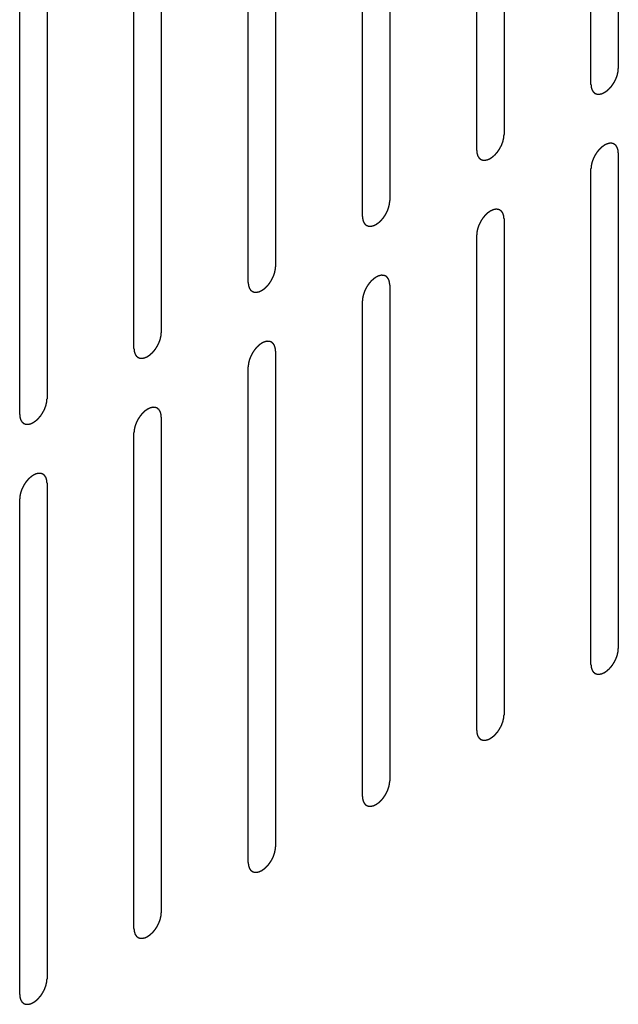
# Model space of a CAD drawing. Header units: inches. Extents: x 6 to 353, y 6 to 228.
# Tile 53 of 256: x 340.79 to 341.95, y 74.65 to 76.56. Entities that reach past the tile are written whole.
import ezdxf

# ---------------------------------------------------------------- set-up
doc = ezdxf.new("R2010")
doc.units = ezdxf.units.IN
doc.header["$LTSCALE"] = 19.946667
doc.header["$MEASUREMENT"] = 0
doc.linetypes.add('HIDDEN', pattern=[0.2, 0.1, -0.1])
doc.layers.add('DEFAULT_2', color=7, linetype='HIDDEN')

msp = doc.modelspace()

# ---------------------------------------------------------------- linework, layer by layer
at = {"layer": 'DEFAULT_2', "color": 7, "linetype": 'HIDDEN'}
for p, q in [((341.9532, 77.4224), (341.9532, 76.4631)), ((341.9002, 76.4324), (341.9002, 77.3918)), ((341.7319, 77.2947), (341.7319, 76.3353)), ((341.6789, 76.3047), (341.6789, 77.264)), ((341.5106, 77.1669), (341.5106, 76.2075)), ((341.4575, 76.1769), (341.4575, 77.1363)), ((341.2893, 77.0391), (341.2893, 76.0797)), ((341.2362, 76.0491), (341.2362, 77.0085)), ((341.0679, 76.9113), (341.0679, 75.9519)), ((341.0149, 75.9213), (341.0149, 76.8807)), ((340.8466, 76.7835), (340.8466, 75.8241)), ((340.7936, 75.7935), (340.7936, 76.7529)), ((341.9532, 76.2998), (341.9532, 75.3404)), ((341.9002, 75.3097), (341.9002, 76.2691)), ((341.7319, 76.172), (341.7319, 75.2126)), ((341.6789, 75.182), (341.6789, 76.1414)), ((341.5106, 76.0442), (341.5106, 75.0848)), ((341.4575, 75.0542), (341.4575, 76.0136)), ((341.2893, 75.9164), (341.2893, 74.957)), ((341.2362, 74.9264), (341.2362, 75.8858)), ((341.0679, 75.7886), (341.0679, 74.8292)), ((341.0149, 74.7986), (341.0149, 75.758)), ((340.8466, 75.6608), (340.8466, 74.7015)), ((340.7936, 74.6708), (340.7936, 75.6302))]:
    msp.add_line(p, q, dxfattribs=at)
for points in [[(341.9002, 76.4324), (341.9003, 76.4315), (341.9004, 76.4301), (341.9006, 76.4284), (341.9006, 76.4276), (341.9007, 76.4271), (341.9007, 76.4268), (341.9008, 76.4265), (341.9009, 76.4261), (341.9011, 76.4254), (341.9014, 76.4243), (341.9018, 76.4233), (341.902, 76.4226), (341.9021, 76.4222), (341.9022, 76.4219), (341.9024, 76.4217), (341.9025, 76.4214), (341.9029, 76.4208), (341.9034, 76.42), (341.9039, 76.4192), (341.9043, 76.4186), (341.9045, 76.4183), (341.9046, 76.418), (341.9048, 76.4179), (341.9051, 76.4176), (341.9056, 76.4172), (341.9063, 76.4167), (341.907, 76.4161), (341.9075, 76.4157), (341.9078, 76.4154), (341.9079, 76.4152), (341.9082, 76.4152), (341.9085, 76.415), (341.9091, 76.4148), (341.91, 76.4145), (341.9108, 76.4142), (341.9114, 76.414), (341.9117, 76.4139), (341.9119, 76.4138), (341.9122, 76.4138), (341.9126, 76.4137), (341.9133, 76.4137), (341.9142, 76.4137), (341.9152, 76.4136), (341.9159, 76.4136), (341.9162, 76.4136), (341.9165, 76.4136), (341.9168, 76.4137), (341.9172, 76.4137), (341.918, 76.4139), (341.919, 76.4141), (341.92, 76.4144), (341.9207, 76.4145), (341.9212, 76.4146), (341.9215, 76.4147), (341.9218, 76.4149), (341.9222, 76.4151), (341.9228, 76.4153), (341.9234, 76.4156), (341.9243, 76.416), (341.9252, 76.4164), (341.9259, 76.4168), (341.9264, 76.417), (341.9267, 76.4171), (341.927, 76.4174), (341.9275, 76.4176), (341.9282, 76.4182), (341.9293, 76.4189), (341.9304, 76.4196), (341.9312, 76.4202), (341.9319, 76.4206), (341.9325, 76.4213), (341.9333, 76.422), (341.9343, 76.423), (341.9354, 76.4239), (341.9362, 76.4247), (341.9368, 76.4252), (341.9374, 76.426), (341.9381, 76.4269), (341.9391, 76.428), (341.9401, 76.4291), (341.9408, 76.43), (341.9414, 76.4307), (341.9419, 76.4315), (341.9426, 76.4325), (341.9434, 76.4338), (341.9443, 76.4351), (341.9449, 76.4361), (341.9455, 76.4369), (341.9459, 76.4377), (341.9464, 76.4388), (341.9471, 76.4402), (341.9478, 76.4415), (341.9483, 76.4426), (341.9488, 76.4434), (341.949, 76.4443), (341.9495, 76.4454), (341.95, 76.4468), (341.9505, 76.4482), (341.9509, 76.4493), (341.9512, 76.4501), (341.9514, 76.4509), (341.9516, 76.452), (341.9519, 76.4534), (341.9523, 76.4548), (341.9525, 76.4559), (341.9527, 76.4567), (341.9528, 76.4575), (341.9529, 76.4586), (341.953, 76.4604), (341.9531, 76.462), (341.9532, 76.4631)], [(341.6789, 76.3047), (341.679, 76.3037), (341.6791, 76.3023), (341.6792, 76.3006), (341.6793, 76.2998), (341.6793, 76.2994), (341.6794, 76.299), (341.6795, 76.2987), (341.6796, 76.2983), (341.6798, 76.2976), (341.6801, 76.2966), (341.6804, 76.2956), (341.6807, 76.2948), (341.6808, 76.2944), (341.6809, 76.2941), (341.681, 76.2939), (341.6812, 76.2936), (341.6816, 76.293), (341.6821, 76.2922), (341.6826, 76.2914), (341.6829, 76.2908), (341.6832, 76.2905), (341.6833, 76.2902), (341.6835, 76.2901), (341.6838, 76.2899), (341.6843, 76.2895), (341.685, 76.2889), (341.6857, 76.2883), (341.6861, 76.2879), (341.6864, 76.2877), (341.6866, 76.2875), (341.6869, 76.2874), (341.6872, 76.2873), (341.6878, 76.2871), (341.6886, 76.2867), (341.6895, 76.2864), (341.6901, 76.2862), (341.6904, 76.2861), (341.6906, 76.286), (341.6909, 76.286), (341.6913, 76.286), (341.692, 76.2859), (341.6929, 76.2859), (341.6939, 76.2859), (341.6945, 76.2858), (341.6949, 76.2858), (341.6952, 76.2858), (341.6955, 76.2859), (341.6959, 76.286), (341.6966, 76.2861), (341.6977, 76.2864), (341.6987, 76.2866), (341.6994, 76.2868), (341.6998, 76.2869), (341.7001, 76.2869), (341.7005, 76.2871), (341.7009, 76.2873), (341.7015, 76.2875), (341.7021, 76.2878), (341.703, 76.2882), (341.7039, 76.2886), (341.7046, 76.289), (341.7051, 76.2892), (341.7054, 76.2893), (341.7057, 76.2896), (341.7061, 76.2899), (341.7069, 76.2904), (341.708, 76.2911), (341.709, 76.2919), (341.7099, 76.2925), (341.7105, 76.2929), (341.7112, 76.2935), (341.712, 76.2942), (341.713, 76.2952), (341.714, 76.2961), (341.7149, 76.2969), (341.7155, 76.2975), (341.7161, 76.2982), (341.7168, 76.2991), (341.7178, 76.3002), (341.7187, 76.3013), (341.7195, 76.3023), (341.7201, 76.3029), (341.7206, 76.3037), (341.7213, 76.3047), (341.7221, 76.306), (341.723, 76.3073), (341.7236, 76.3084), (341.7242, 76.3091), (341.7245, 76.31), (341.7251, 76.311), (341.7258, 76.3124), (341.7265, 76.3137), (341.727, 76.3148), (341.7275, 76.3156), (341.7277, 76.3165), (341.7281, 76.3176), (341.7286, 76.319), (341.7292, 76.3204), (341.7296, 76.3215), (341.7299, 76.3223), (341.73, 76.3232), (341.7303, 76.3243), (341.7306, 76.3256), (341.7309, 76.327), (341.7312, 76.3281), (341.7314, 76.3289), (341.7314, 76.3297), (341.7315, 76.3308), (341.7317, 76.3326), (341.7318, 76.3342), (341.7319, 76.3353)], [(341.9532, 76.2998), (341.9531, 76.3007), (341.953, 76.3021), (341.9529, 76.3038), (341.9528, 76.3046), (341.9527, 76.305), (341.9527, 76.3054), (341.9526, 76.3057), (341.9525, 76.3061), (341.9523, 76.3068), (341.952, 76.3078), (341.9517, 76.3088), (341.9514, 76.3096), (341.9513, 76.31), (341.9512, 76.3103), (341.9511, 76.3105), (341.9509, 76.3108), (341.9505, 76.3114), (341.95, 76.3122), (341.9495, 76.313), (341.9492, 76.3136), (341.9489, 76.3139), (341.9488, 76.3142), (341.9486, 76.3143), (341.9483, 76.3145), (341.9478, 76.3149), (341.9471, 76.3155), (341.9464, 76.3161), (341.9459, 76.3165), (341.9457, 76.3167), (341.9455, 76.3169), (341.9452, 76.317), (341.9449, 76.3171), (341.9443, 76.3173), (341.9435, 76.3177), (341.9426, 76.318), (341.942, 76.3182), (341.9417, 76.3183), (341.9415, 76.3184), (341.9412, 76.3184), (341.9408, 76.3184), (341.9401, 76.3185), (341.9392, 76.3185), (341.9382, 76.3185), (341.9376, 76.3186), (341.9372, 76.3186), (341.9369, 76.3186), (341.9366, 76.3185), (341.9362, 76.3184), (341.9355, 76.3183), (341.9344, 76.318), (341.9334, 76.3178), (341.9327, 76.3176), (341.9323, 76.3175), (341.932, 76.3175), (341.9316, 76.3173), (341.9312, 76.3171), (341.9306, 76.3169), (341.93, 76.3166), (341.9291, 76.3162), (341.9282, 76.3158), (341.9275, 76.3154), (341.927, 76.3152), (341.9267, 76.3151), (341.9264, 76.3148), (341.926, 76.3145), (341.9252, 76.314), (341.9241, 76.3133), (341.9231, 76.3125), (341.9222, 76.3119), (341.9216, 76.3115), (341.9209, 76.3109), (341.9201, 76.3102), (341.9191, 76.3092), (341.918, 76.3083), (341.9172, 76.3075), (341.9166, 76.3069), (341.916, 76.3062), (341.9153, 76.3053), (341.9143, 76.3042), (341.9134, 76.3031), (341.9126, 76.3021), (341.912, 76.3015), (341.9115, 76.3007), (341.9108, 76.2997), (341.91, 76.2984), (341.9091, 76.2971), (341.9085, 76.296), (341.9079, 76.2953), (341.9076, 76.2944), (341.907, 76.2934), (341.9063, 76.292), (341.9056, 76.2907), (341.9051, 76.2896), (341.9046, 76.2888), (341.9044, 76.2879), (341.904, 76.2868), (341.9035, 76.2854), (341.9029, 76.284), (341.9025, 76.2829), (341.9022, 76.2821), (341.902, 76.2813), (341.9018, 76.2802), (341.9015, 76.2788), (341.9012, 76.2774), (341.9009, 76.2763), (341.9007, 76.2755), (341.9007, 76.2747), (341.9006, 76.2736), (341.9004, 76.2718), (341.9003, 76.2702), (341.9002, 76.2691)], [(341.4575, 76.1769), (341.4576, 76.1759), (341.4578, 76.1745), (341.4579, 76.1729), (341.458, 76.172), (341.458, 76.1716), (341.458, 76.1712), (341.4581, 76.1709), (341.4583, 76.1705), (341.4585, 76.1698), (341.4588, 76.1688), (341.4591, 76.1678), (341.4593, 76.1671), (341.4595, 76.1667), (341.4595, 76.1663), (341.4597, 76.1661), (341.4599, 76.1658), (341.4603, 76.1652), (341.4608, 76.1644), (341.4613, 76.1636), (341.4616, 76.163), (341.4618, 76.1627), (341.462, 76.1625), (341.4622, 76.1623), (341.4625, 76.1621), (341.463, 76.1617), (341.4636, 76.1611), (341.4643, 76.1605), (341.4648, 76.1601), (341.4651, 76.1599), (341.4653, 76.1597), (341.4656, 76.1596), (341.4659, 76.1595), (341.4665, 76.1593), (341.4673, 76.159), (341.4681, 76.1587), (341.4687, 76.1584), (341.4691, 76.1583), (341.4693, 76.1582), (341.4696, 76.1582), (341.47, 76.1582), (341.4706, 76.1582), (341.4716, 76.1581), (341.4725, 76.1581), (341.4732, 76.1581), (341.4736, 76.158), (341.4739, 76.158), (341.4742, 76.1581), (341.4746, 76.1582), (341.4753, 76.1584), (341.4763, 76.1586), (341.4774, 76.1588), (341.4781, 76.159), (341.4785, 76.1591), (341.4788, 76.1591), (341.4792, 76.1593), (341.4796, 76.1595), (341.4801, 76.1597), (341.4808, 76.16), (341.4817, 76.1605), (341.4825, 76.1609), (341.4833, 76.1612), (341.4837, 76.1614), (341.4841, 76.1615), (341.4844, 76.1618), (341.4848, 76.1621), (341.4856, 76.1626), (341.4866, 76.1633), (341.4877, 76.1641), (341.4886, 76.1647), (341.4892, 76.1651), (341.4898, 76.1657), (341.4907, 76.1665), (341.4917, 76.1674), (341.4927, 76.1684), (341.4935, 76.1691), (341.4942, 76.1697), (341.4947, 76.1704), (341.4955, 76.1713), (341.4965, 76.1724), (341.4974, 76.1736), (341.4982, 76.1745), (341.4988, 76.1751), (341.4992, 76.1759), (341.4999, 76.177), (341.5008, 76.1783), (341.5016, 76.1795), (341.5023, 76.1806), (341.5028, 76.1813), (341.5032, 76.1822), (341.5038, 76.1833), (341.5045, 76.1846), (341.5051, 76.186), (341.5057, 76.1871), (341.5061, 76.1879), (341.5064, 76.1887), (341.5068, 76.1898), (341.5073, 76.1912), (341.5078, 76.1926), (341.5082, 76.1937), (341.5086, 76.1946), (341.5087, 76.1954), (341.509, 76.1965), (341.5093, 76.1978), (341.5096, 76.1992), (341.5099, 76.2003), (341.5101, 76.2011), (341.5101, 76.2019), (341.5102, 76.203), (341.5104, 76.2048), (341.5105, 76.2064), (341.5106, 76.2075)], [(341.7319, 76.172), (341.7318, 76.1729), (341.7317, 76.1743), (341.7315, 76.176), (341.7315, 76.1768), (341.7314, 76.1773), (341.7314, 76.1776), (341.7313, 76.1779), (341.7312, 76.1783), (341.731, 76.179), (341.7307, 76.1801), (341.7303, 76.1811), (341.7301, 76.1818), (341.73, 76.1822), (341.7299, 76.1825), (341.7297, 76.1827), (341.7296, 76.1831), (341.7292, 76.1836), (341.7287, 76.1844), (341.7282, 76.1852), (341.7278, 76.1858), (341.7276, 76.1861), (341.7275, 76.1864), (341.7273, 76.1865), (341.727, 76.1868), (341.7265, 76.1872), (341.7258, 76.1877), (341.7251, 76.1883), (341.7246, 76.1887), (341.7243, 76.189), (341.7241, 76.1892), (341.7239, 76.1892), (341.7236, 76.1894), (341.723, 76.1896), (341.7221, 76.1899), (341.7213, 76.1902), (341.7207, 76.1904), (341.7204, 76.1905), (341.7201, 76.1906), (341.7198, 76.1906), (341.7195, 76.1907), (341.7188, 76.1907), (341.7179, 76.1907), (341.7169, 76.1908), (341.7162, 76.1908), (341.7159, 76.1908), (341.7156, 76.1908), (341.7153, 76.1907), (341.7149, 76.1907), (341.7141, 76.1905), (341.7131, 76.1903), (341.7121, 76.19), (341.7114, 76.1899), (341.7109, 76.1898), (341.7106, 76.1897), (341.7103, 76.1895), (341.7099, 76.1894), (341.7093, 76.1891), (341.7087, 76.1888), (341.7078, 76.1884), (341.7069, 76.188), (341.7062, 76.1876), (341.7057, 76.1874), (341.7054, 76.1873), (341.7051, 76.1871), (341.7046, 76.1868), (341.7039, 76.1862), (341.7028, 76.1855), (341.7017, 76.1848), (341.7009, 76.1842), (341.7002, 76.1838), (341.6996, 76.1831), (341.6988, 76.1824), (341.6978, 76.1814), (341.6967, 76.1805), (341.6959, 76.1797), (341.6953, 76.1792), (341.6947, 76.1784), (341.6939, 76.1776), (341.693, 76.1764), (341.692, 76.1753), (341.6913, 76.1744), (341.6907, 76.1737), (341.6902, 76.1729), (341.6895, 76.1719), (341.6887, 76.1706), (341.6878, 76.1693), (341.6872, 76.1683), (341.6866, 76.1675), (341.6862, 76.1667), (341.6857, 76.1656), (341.685, 76.1642), (341.6843, 76.1629), (341.6838, 76.1618), (341.6833, 76.161), (341.6831, 76.1601), (341.6826, 76.159), (341.6821, 76.1576), (341.6816, 76.1562), (341.6812, 76.1551), (341.6809, 76.1543), (341.6807, 76.1535), (341.6805, 76.1524), (341.6802, 76.151), (341.6798, 76.1496), (341.6796, 76.1485), (341.6794, 76.1477), (341.6793, 76.1469), (341.6792, 76.1459), (341.6791, 76.144), (341.679, 76.1424), (341.6789, 76.1414)], [(341.2362, 76.0491), (341.2363, 76.0481), (341.2364, 76.0467), (341.2366, 76.0451), (341.2367, 76.0443), (341.2367, 76.0438), (341.2367, 76.0434), (341.2368, 76.0431), (341.2369, 76.0427), (341.2372, 76.042), (341.2375, 76.041), (341.2378, 76.04), (341.238, 76.0393), (341.2381, 76.0389), (341.2382, 76.0386), (341.2384, 76.0383), (341.2386, 76.038), (341.2389, 76.0375), (341.2394, 76.0366), (341.2399, 76.0358), (341.2403, 76.0353), (341.2405, 76.035), (341.2406, 76.0347), (341.2409, 76.0345), (341.2411, 76.0343), (341.2416, 76.0339), (341.2423, 76.0333), (341.243, 76.0327), (341.2435, 76.0323), (341.2438, 76.0321), (341.244, 76.0319), (341.2442, 76.0318), (341.2446, 76.0317), (341.2452, 76.0315), (341.246, 76.0312), (341.2468, 76.0309), (341.2474, 76.0307), (341.2477, 76.0305), (341.248, 76.0304), (341.2483, 76.0304), (341.2487, 76.0304), (341.2493, 76.0304), (341.2503, 76.0303), (341.2512, 76.0303), (341.2519, 76.0303), (341.2523, 76.0303), (341.2525, 76.0302), (341.2529, 76.0303), (341.2533, 76.0304), (341.254, 76.0306), (341.255, 76.0308), (341.2561, 76.031), (341.2568, 76.0312), (341.2572, 76.0313), (341.2575, 76.0313), (341.2578, 76.0315), (341.2583, 76.0317), (341.2588, 76.032), (341.2595, 76.0323), (341.2603, 76.0327), (341.2612, 76.0331), (341.262, 76.0334), (341.2624, 76.0336), (341.2627, 76.0338), (341.2631, 76.034), (341.2635, 76.0343), (341.2642, 76.0348), (341.2653, 76.0356), (341.2664, 76.0363), (341.2672, 76.0369), (341.2679, 76.0373), (341.2685, 76.0379), (341.2693, 76.0387), (341.2704, 76.0396), (341.2714, 76.0406), (341.2722, 76.0414), (341.2729, 76.0419), (341.2734, 76.0426), (341.2742, 76.0435), (341.2751, 76.0447), (341.2761, 76.0458), (341.2768, 76.0467), (341.2774, 76.0473), (341.2779, 76.0482), (341.2786, 76.0492), (341.2794, 76.0505), (341.2803, 76.0518), (341.281, 76.0528), (341.2815, 76.0536), (341.2819, 76.0544), (341.2825, 76.0555), (341.2831, 76.0568), (341.2838, 76.0582), (341.2844, 76.0593), (341.2848, 76.0601), (341.2851, 76.0609), (341.2855, 76.062), (341.286, 76.0634), (341.2865, 76.0648), (341.2869, 76.0659), (341.2873, 76.0668), (341.2874, 76.0676), (341.2877, 76.0687), (341.288, 76.0701), (341.2883, 76.0714), (341.2885, 76.0725), (341.2888, 76.0734), (341.2888, 76.0741), (341.2889, 76.0752), (341.289, 76.0771), (341.2892, 76.0787), (341.2893, 76.0797)], [(341.5106, 76.0442), (341.5105, 76.0451), (341.5104, 76.0465), (341.5102, 76.0482), (341.5102, 76.049), (341.5101, 76.0495), (341.5101, 76.0499), (341.51, 76.0501), (341.5099, 76.0506), (341.5096, 76.0513), (341.5093, 76.0523), (341.509, 76.0533), (341.5088, 76.054), (341.5087, 76.0544), (341.5086, 76.0547), (341.5084, 76.0549), (341.5082, 76.0553), (341.5079, 76.0558), (341.5074, 76.0566), (341.5069, 76.0574), (341.5065, 76.058), (341.5063, 76.0583), (341.5062, 76.0586), (341.5059, 76.0587), (341.5057, 76.059), (341.5052, 76.0594), (341.5045, 76.06), (341.5038, 76.0605), (341.5033, 76.061), (341.503, 76.0612), (341.5028, 76.0614), (341.5026, 76.0614), (341.5022, 76.0616), (341.5016, 76.0618), (341.5008, 76.0621), (341.5, 76.0624), (341.4994, 76.0626), (341.4991, 76.0627), (341.4988, 76.0629), (341.4985, 76.0628), (341.4982, 76.0629), (341.4975, 76.0629), (341.4965, 76.0629), (341.4956, 76.063), (341.4949, 76.063), (341.4945, 76.063), (341.4943, 76.0631), (341.4939, 76.063), (341.4935, 76.0629), (341.4928, 76.0627), (341.4918, 76.0625), (341.4907, 76.0622), (341.49, 76.0621), (341.4896, 76.062), (341.4893, 76.0619), (341.489, 76.0618), (341.4885, 76.0616), (341.488, 76.0613), (341.4873, 76.061), (341.4865, 76.0606), (341.4856, 76.0602), (341.4848, 76.0599), (341.4844, 76.0596), (341.4841, 76.0595), (341.4837, 76.0593), (341.4833, 76.059), (341.4826, 76.0585), (341.4815, 76.0577), (341.4804, 76.057), (341.4796, 76.0564), (341.4789, 76.056), (341.4783, 76.0554), (341.4775, 76.0546), (341.4764, 76.0536), (341.4754, 76.0527), (341.4746, 76.0519), (341.4739, 76.0514), (341.4734, 76.0507), (341.4726, 76.0498), (341.4717, 76.0486), (341.4707, 76.0475), (341.47, 76.0466), (341.4694, 76.0459), (341.4689, 76.0451), (341.4682, 76.0441), (341.4674, 76.0428), (341.4665, 76.0415), (341.4658, 76.0405), (341.4653, 76.0397), (341.4649, 76.0389), (341.4644, 76.0378), (341.4637, 76.0364), (341.463, 76.0351), (341.4624, 76.034), (341.462, 76.0332), (341.4617, 76.0324), (341.4613, 76.0312), (341.4608, 76.0299), (341.4603, 76.0285), (341.4599, 76.0273), (341.4595, 76.0265), (341.4594, 76.0257), (341.4591, 76.0246), (341.4588, 76.0232), (341.4585, 76.0218), (341.4583, 76.0208), (341.458, 76.0199), (341.458, 76.0191), (341.4579, 76.0181), (341.4578, 76.0162), (341.4576, 76.0146), (341.4575, 76.0136)], [(341.0149, 75.9213), (341.015, 75.9204), (341.0151, 75.919), (341.0153, 75.9173), (341.0153, 75.9165), (341.0154, 75.916), (341.0154, 75.9156), (341.0155, 75.9154), (341.0156, 75.9149), (341.0158, 75.9142), (341.0162, 75.9132), (341.0165, 75.9122), (341.0167, 75.9115), (341.0168, 75.9111), (341.0169, 75.9108), (341.0171, 75.9106), (341.0173, 75.9102), (341.0176, 75.9097), (341.0181, 75.9089), (341.0186, 75.9081), (341.019, 75.9075), (341.0192, 75.9072), (341.0193, 75.9069), (341.0195, 75.9068), (341.0198, 75.9065), (341.0203, 75.9061), (341.021, 75.9055), (341.0217, 75.905), (341.0222, 75.9045), (341.0225, 75.9043), (341.0227, 75.9041), (341.0229, 75.9041), (341.0232, 75.9039), (341.0238, 75.9037), (341.0247, 75.9034), (341.0255, 75.9031), (341.0261, 75.9029), (341.0264, 75.9028), (341.0267, 75.9026), (341.027, 75.9027), (341.0273, 75.9026), (341.028, 75.9026), (341.0289, 75.9026), (341.0299, 75.9025), (341.0306, 75.9025), (341.0309, 75.9025), (341.0312, 75.9024), (341.0315, 75.9025), (341.0319, 75.9026), (341.0327, 75.9028), (341.0337, 75.903), (341.0347, 75.9033), (341.0355, 75.9034), (341.0359, 75.9035), (341.0362, 75.9036), (341.0365, 75.9037), (341.0369, 75.9039), (341.0375, 75.9042), (341.0381, 75.9045), (341.039, 75.9049), (341.0399, 75.9053), (341.0407, 75.9056), (341.0411, 75.9059), (341.0414, 75.906), (341.0417, 75.9062), (341.0422, 75.9065), (341.0429, 75.907), (341.044, 75.9078), (341.0451, 75.9085), (341.0459, 75.9091), (341.0466, 75.9095), (341.0472, 75.9101), (341.048, 75.9109), (341.049, 75.9119), (341.0501, 75.9128), (341.0509, 75.9136), (341.0515, 75.9141), (341.0521, 75.9148), (341.0529, 75.9157), (341.0538, 75.9169), (341.0548, 75.918), (341.0555, 75.9189), (341.0561, 75.9196), (341.0566, 75.9204), (341.0573, 75.9214), (341.0581, 75.9227), (341.059, 75.924), (341.0596, 75.925), (341.0602, 75.9258), (341.0606, 75.9266), (341.0611, 75.9277), (341.0618, 75.9291), (341.0625, 75.9304), (341.063, 75.9315), (341.0635, 75.9323), (341.0637, 75.9331), (341.0642, 75.9343), (341.0647, 75.9356), (341.0652, 75.937), (341.0656, 75.9382), (341.0659, 75.939), (341.0661, 75.9398), (341.0663, 75.9409), (341.0666, 75.9423), (341.067, 75.9437), (341.0672, 75.9447), (341.0674, 75.9456), (341.0675, 75.9464), (341.0676, 75.9474), (341.0677, 75.9493), (341.0678, 75.9509), (341.0679, 75.9519)], [(341.2893, 75.9164), (341.2892, 75.9174), (341.289, 75.9188), (341.2889, 75.9204), (341.2888, 75.9212), (341.2888, 75.9217), (341.2888, 75.9221), (341.2887, 75.9224), (341.2885, 75.9228), (341.2883, 75.9235), (341.288, 75.9245), (341.2877, 75.9255), (341.2875, 75.9262), (341.2873, 75.9266), (341.2873, 75.9269), (341.2871, 75.9272), (341.2869, 75.9275), (341.2865, 75.928), (341.286, 75.9289), (341.2855, 75.9297), (341.2852, 75.9302), (341.285, 75.9305), (341.2848, 75.9308), (341.2846, 75.931), (341.2843, 75.9312), (341.2839, 75.9316), (341.2832, 75.9322), (341.2825, 75.9328), (341.282, 75.9332), (341.2817, 75.9334), (341.2815, 75.9336), (341.2812, 75.9337), (341.2809, 75.9338), (341.2803, 75.934), (341.2795, 75.9343), (341.2787, 75.9346), (341.2781, 75.9348), (341.2777, 75.935), (341.2775, 75.9351), (341.2772, 75.9351), (341.2768, 75.9351), (341.2762, 75.9351), (341.2752, 75.9352), (341.2743, 75.9352), (341.2736, 75.9352), (341.2732, 75.9352), (341.2729, 75.9353), (341.2726, 75.9352), (341.2722, 75.9351), (341.2715, 75.9349), (341.2705, 75.9347), (341.2694, 75.9345), (341.2687, 75.9343), (341.2683, 75.9342), (341.268, 75.9342), (341.2677, 75.934), (341.2672, 75.9338), (341.2667, 75.9335), (341.266, 75.9332), (341.2651, 75.9328), (341.2643, 75.9324), (341.2635, 75.9321), (341.2631, 75.9319), (341.2627, 75.9317), (341.2624, 75.9315), (341.262, 75.9312), (341.2612, 75.9307), (341.2602, 75.9299), (341.2591, 75.9292), (341.2582, 75.9286), (341.2576, 75.9282), (341.257, 75.9276), (341.2561, 75.9268), (341.2551, 75.9259), (341.2541, 75.9249), (341.2533, 75.9241), (341.2526, 75.9236), (341.2521, 75.9229), (341.2513, 75.922), (341.2504, 75.9208), (341.2494, 75.9197), (341.2486, 75.9188), (341.248, 75.9182), (341.2476, 75.9173), (341.2469, 75.9163), (341.246, 75.915), (341.2452, 75.9137), (341.2445, 75.9127), (341.244, 75.9119), (341.2436, 75.9111), (341.243, 75.91), (341.2424, 75.9087), (341.2417, 75.9073), (341.2411, 75.9062), (341.2407, 75.9054), (341.2404, 75.9046), (341.24, 75.9035), (341.2395, 75.9021), (341.239, 75.9007), (341.2386, 75.8996), (341.2382, 75.8987), (341.2381, 75.8979), (341.2378, 75.8968), (341.2375, 75.8954), (341.2372, 75.8941), (341.2369, 75.893), (341.2367, 75.8921), (341.2367, 75.8914), (341.2366, 75.8903), (341.2364, 75.8884), (341.2363, 75.8868), (341.2362, 75.8858)], [(340.7936, 75.7935), (340.7937, 75.7926), (340.7938, 75.7912), (340.7939, 75.7895), (340.794, 75.7887), (340.7941, 75.7882), (340.7941, 75.7879), (340.7942, 75.7876), (340.7943, 75.7872), (340.7945, 75.7865), (340.7948, 75.7854), (340.7951, 75.7844), (340.7954, 75.7837), (340.7955, 75.7833), (340.7956, 75.783), (340.7957, 75.7828), (340.7959, 75.7825), (340.7963, 75.7819), (340.7968, 75.7811), (340.7973, 75.7803), (340.7976, 75.7797), (340.7979, 75.7794), (340.798, 75.7791), (340.7982, 75.779), (340.7985, 75.7787), (340.799, 75.7783), (340.7997, 75.7778), (340.8004, 75.7772), (340.8009, 75.7768), (340.8011, 75.7765), (340.8013, 75.7763), (340.8016, 75.7763), (340.8019, 75.7761), (340.8025, 75.7759), (340.8033, 75.7756), (340.8042, 75.7753), (340.8048, 75.7751), (340.8051, 75.775), (340.8053, 75.7749), (340.8056, 75.7749), (340.806, 75.7748), (340.8067, 75.7748), (340.8076, 75.7748), (340.8086, 75.7747), (340.8092, 75.7747), (340.8096, 75.7747), (340.8099, 75.7747), (340.8102, 75.7748), (340.8106, 75.7748), (340.8113, 75.775), (340.8124, 75.7752), (340.8134, 75.7755), (340.8141, 75.7756), (340.8145, 75.7757), (340.8148, 75.7758), (340.8152, 75.776), (340.8156, 75.7761), (340.8162, 75.7764), (340.8168, 75.7767), (340.8177, 75.7771), (340.8186, 75.7775), (340.8193, 75.7779), (340.8198, 75.7781), (340.8201, 75.7782), (340.8204, 75.7784), (340.8208, 75.7787), (340.8216, 75.7793), (340.8227, 75.78), (340.8237, 75.7807), (340.8246, 75.7813), (340.8252, 75.7817), (340.8259, 75.7824), (340.8267, 75.7831), (340.8277, 75.7841), (340.8288, 75.785), (340.8296, 75.7858), (340.8302, 75.7863), (340.8308, 75.7871), (340.8315, 75.7879), (340.8325, 75.7891), (340.8334, 75.7902), (340.8342, 75.7911), (340.8348, 75.7918), (340.8353, 75.7926), (340.836, 75.7936), (340.8368, 75.7949), (340.8377, 75.7962), (340.8383, 75.7972), (340.8389, 75.798), (340.8392, 75.7988), (340.8398, 75.7999), (340.8405, 75.8013), (340.8412, 75.8026), (340.8417, 75.8037), (340.8422, 75.8045), (340.8424, 75.8054), (340.8428, 75.8065), (340.8433, 75.8079), (340.8439, 75.8093), (340.8443, 75.8104), (340.8446, 75.8112), (340.8448, 75.812), (340.845, 75.8131), (340.8453, 75.8145), (340.8456, 75.8159), (340.8459, 75.817), (340.8461, 75.8178), (340.8461, 75.8186), (340.8462, 75.8196), (340.8464, 75.8215), (340.8465, 75.8231), (340.8466, 75.8241)], [(341.0679, 75.7886), (341.0678, 75.7896), (341.0677, 75.791), (341.0676, 75.7926), (341.0675, 75.7935), (341.0675, 75.7939), (341.0674, 75.7943), (341.0673, 75.7946), (341.0672, 75.795), (341.067, 75.7957), (341.0667, 75.7967), (341.0664, 75.7977), (341.0662, 75.7984), (341.066, 75.7988), (341.0659, 75.7992), (341.0658, 75.7994), (341.0656, 75.7997), (341.0652, 75.8003), (341.0647, 75.8011), (341.0642, 75.8019), (341.0639, 75.8025), (341.0636, 75.8028), (341.0635, 75.803), (341.0633, 75.8032), (341.063, 75.8034), (341.0625, 75.8038), (341.0618, 75.8044), (341.0611, 75.805), (341.0607, 75.8054), (341.0604, 75.8056), (341.0602, 75.8058), (341.0599, 75.8059), (341.0596, 75.806), (341.059, 75.8062), (341.0582, 75.8065), (341.0573, 75.8068), (341.0568, 75.8071), (341.0564, 75.8072), (341.0562, 75.8073), (341.0559, 75.8073), (341.0555, 75.8073), (341.0548, 75.8073), (341.0539, 75.8074), (341.0529, 75.8074), (341.0523, 75.8074), (341.0519, 75.8075), (341.0516, 75.8075), (341.0513, 75.8074), (341.0509, 75.8073), (341.0502, 75.8071), (341.0491, 75.8069), (341.0481, 75.8067), (341.0474, 75.8065), (341.047, 75.8064), (341.0467, 75.8064), (341.0463, 75.8062), (341.0459, 75.806), (341.0453, 75.8058), (341.0447, 75.8055), (341.0438, 75.805), (341.0429, 75.8046), (341.0422, 75.8043), (341.0417, 75.8041), (341.0414, 75.804), (341.0411, 75.8037), (341.0407, 75.8034), (341.0399, 75.8029), (341.0388, 75.8022), (341.0378, 75.8014), (341.0369, 75.8008), (341.0363, 75.8004), (341.0356, 75.7998), (341.0348, 75.799), (341.0338, 75.7981), (341.0328, 75.7971), (341.0319, 75.7964), (341.0313, 75.7958), (341.0307, 75.7951), (341.03, 75.7942), (341.029, 75.7931), (341.0281, 75.7919), (341.0273, 75.791), (341.0267, 75.7904), (341.0262, 75.7896), (341.0256, 75.7885), (341.0247, 75.7872), (341.0239, 75.786), (341.0232, 75.7849), (341.0226, 75.7842), (341.0223, 75.7833), (341.0217, 75.7822), (341.021, 75.7809), (341.0203, 75.7795), (341.0198, 75.7784), (341.0194, 75.7776), (341.0191, 75.7768), (341.0187, 75.7757), (341.0182, 75.7743), (341.0176, 75.7729), (341.0173, 75.7718), (341.0169, 75.7709), (341.0168, 75.7701), (341.0165, 75.769), (341.0162, 75.7677), (341.0159, 75.7663), (341.0156, 75.7652), (341.0154, 75.7644), (341.0154, 75.7636), (341.0153, 75.7625), (341.0151, 75.7607), (341.015, 75.7591), (341.0149, 75.758)], [(340.8466, 75.6608), (340.8465, 75.6618), (340.8464, 75.6632), (340.8462, 75.6649), (340.8462, 75.6657), (340.8461, 75.6661), (340.8461, 75.6665), (340.846, 75.6668), (340.8459, 75.6672), (340.8457, 75.6679), (340.8454, 75.6689), (340.845, 75.6699), (340.8448, 75.6707), (340.8447, 75.6711), (340.8446, 75.6714), (340.8445, 75.6716), (340.8443, 75.6719), (340.8439, 75.6725), (340.8434, 75.6733), (340.8429, 75.6741), (340.8425, 75.6747), (340.8423, 75.675), (340.8422, 75.6753), (340.842, 75.6754), (340.8417, 75.6756), (340.8412, 75.676), (340.8405, 75.6766), (340.8398, 75.6772), (340.8393, 75.6776), (340.839, 75.6778), (340.8389, 75.678), (340.8386, 75.6781), (340.8383, 75.6782), (340.8377, 75.6784), (340.8368, 75.6788), (340.836, 75.6791), (340.8354, 75.6793), (340.8351, 75.6794), (340.8349, 75.6795), (340.8346, 75.6795), (340.8342, 75.6795), (340.8335, 75.6796), (340.8326, 75.6796), (340.8316, 75.6796), (340.8309, 75.6797), (340.8306, 75.6797), (340.8303, 75.6797), (340.83, 75.6796), (340.8296, 75.6795), (340.8288, 75.6794), (340.8278, 75.6791), (340.8268, 75.6789), (340.8261, 75.6787), (340.8256, 75.6786), (340.8253, 75.6786), (340.825, 75.6784), (340.8246, 75.6782), (340.824, 75.678), (340.8234, 75.6777), (340.8225, 75.6773), (340.8216, 75.6769), (340.8209, 75.6765), (340.8204, 75.6763), (340.8201, 75.6762), (340.8198, 75.6759), (340.8193, 75.6756), (340.8186, 75.6751), (340.8175, 75.6744), (340.8164, 75.6736), (340.8156, 75.673), (340.8149, 75.6726), (340.8143, 75.672), (340.8135, 75.6713), (340.8125, 75.6703), (340.8114, 75.6694), (340.8106, 75.6686), (340.81, 75.668), (340.8094, 75.6673), (340.8087, 75.6664), (340.8077, 75.6653), (340.8067, 75.6642), (340.806, 75.6632), (340.8054, 75.6626), (340.8049, 75.6618), (340.8042, 75.6608), (340.8034, 75.6595), (340.8025, 75.6582), (340.8019, 75.6571), (340.8013, 75.6564), (340.8009, 75.6555), (340.8004, 75.6545), (340.7997, 75.6531), (340.799, 75.6518), (340.7985, 75.6507), (340.798, 75.6499), (340.7978, 75.649), (340.7973, 75.6479), (340.7968, 75.6465), (340.7963, 75.6451), (340.7959, 75.644), (340.7956, 75.6432), (340.7954, 75.6423), (340.7952, 75.6413), (340.7949, 75.6399), (340.7945, 75.6385), (340.7943, 75.6374), (340.7941, 75.6366), (340.794, 75.6358), (340.7939, 75.6347), (340.7938, 75.6329), (340.7937, 75.6313), (340.7936, 75.6302)], [(341.9002, 75.3097), (341.9003, 75.3088), (341.9004, 75.3074), (341.9006, 75.3057), (341.9006, 75.3049), (341.9007, 75.3044), (341.9007, 75.3041), (341.9008, 75.3038), (341.9009, 75.3034), (341.9011, 75.3027), (341.9014, 75.3017), (341.9018, 75.3006), (341.902, 75.2999), (341.9021, 75.2995), (341.9022, 75.2992), (341.9024, 75.299), (341.9025, 75.2987), (341.9029, 75.2981), (341.9034, 75.2973), (341.9039, 75.2965), (341.9043, 75.2959), (341.9045, 75.2956), (341.9046, 75.2953), (341.9048, 75.2952), (341.9051, 75.2949), (341.9056, 75.2945), (341.9063, 75.294), (341.907, 75.2934), (341.9075, 75.293), (341.9078, 75.2928), (341.9079, 75.2926), (341.9082, 75.2925), (341.9085, 75.2924), (341.9091, 75.2921), (341.91, 75.2918), (341.9108, 75.2915), (341.9114, 75.2913), (341.9117, 75.2912), (341.9119, 75.2911), (341.9122, 75.2911), (341.9126, 75.2911), (341.9133, 75.291), (341.9142, 75.291), (341.9152, 75.291), (341.9159, 75.2909), (341.9162, 75.2909), (341.9165, 75.2909), (341.9168, 75.291), (341.9172, 75.2911), (341.918, 75.2912), (341.919, 75.2915), (341.92, 75.2917), (341.9207, 75.2918), (341.9212, 75.2919), (341.9215, 75.292), (341.9218, 75.2922), (341.9222, 75.2924), (341.9228, 75.2926), (341.9234, 75.2929), (341.9243, 75.2933), (341.9252, 75.2937), (341.9259, 75.2941), (341.9264, 75.2943), (341.9267, 75.2944), (341.927, 75.2947), (341.9275, 75.2949), (341.9282, 75.2955), (341.9293, 75.2962), (341.9304, 75.2969), (341.9312, 75.2976), (341.9319, 75.298), (341.9325, 75.2986), (341.9333, 75.2993), (341.9343, 75.3003), (341.9354, 75.3012), (341.9362, 75.302), (341.9368, 75.3025), (341.9374, 75.3033), (341.9381, 75.3042), (341.9391, 75.3053), (341.9401, 75.3064), (341.9408, 75.3073), (341.9414, 75.308), (341.9419, 75.3088), (341.9426, 75.3098), (341.9434, 75.3111), (341.9443, 75.3124), (341.9449, 75.3135), (341.9455, 75.3142), (341.9459, 75.315), (341.9464, 75.3161), (341.9471, 75.3175), (341.9478, 75.3188), (341.9483, 75.3199), (341.9488, 75.3207), (341.949, 75.3216), (341.9495, 75.3227), (341.95, 75.3241), (341.9505, 75.3255), (341.9509, 75.3266), (341.9512, 75.3274), (341.9514, 75.3282), (341.9516, 75.3293), (341.9519, 75.3307), (341.9523, 75.3321), (341.9525, 75.3332), (341.9527, 75.334), (341.9528, 75.3348), (341.9529, 75.3359), (341.953, 75.3377), (341.9531, 75.3393), (341.9532, 75.3404)], [(341.6789, 75.182), (341.679, 75.181), (341.6791, 75.1796), (341.6792, 75.178), (341.6793, 75.1771), (341.6793, 75.1767), (341.6794, 75.1763), (341.6795, 75.176), (341.6796, 75.1756), (341.6798, 75.1749), (341.6801, 75.1739), (341.6804, 75.1729), (341.6807, 75.1722), (341.6808, 75.1718), (341.6809, 75.1714), (341.681, 75.1712), (341.6812, 75.1709), (341.6816, 75.1703), (341.6821, 75.1695), (341.6826, 75.1687), (341.6829, 75.1681), (341.6832, 75.1678), (341.6833, 75.1676), (341.6835, 75.1674), (341.6838, 75.1672), (341.6843, 75.1668), (341.685, 75.1662), (341.6857, 75.1656), (341.6861, 75.1652), (341.6864, 75.165), (341.6866, 75.1648), (341.6869, 75.1647), (341.6872, 75.1646), (341.6878, 75.1644), (341.6886, 75.1641), (341.6895, 75.1637), (341.6901, 75.1635), (341.6904, 75.1634), (341.6906, 75.1633), (341.6909, 75.1633), (341.6913, 75.1633), (341.692, 75.1633), (341.6929, 75.1632), (341.6939, 75.1632), (341.6945, 75.1631), (341.6949, 75.1631), (341.6952, 75.1631), (341.6955, 75.1632), (341.6959, 75.1633), (341.6966, 75.1634), (341.6977, 75.1637), (341.6987, 75.1639), (341.6994, 75.1641), (341.6998, 75.1642), (341.7001, 75.1642), (341.7005, 75.1644), (341.7009, 75.1646), (341.7015, 75.1648), (341.7021, 75.1651), (341.703, 75.1655), (341.7039, 75.1659), (341.7046, 75.1663), (341.7051, 75.1665), (341.7054, 75.1666), (341.7057, 75.1669), (341.7061, 75.1672), (341.7069, 75.1677), (341.708, 75.1684), (341.709, 75.1692), (341.7099, 75.1698), (341.7105, 75.1702), (341.7112, 75.1708), (341.712, 75.1715), (341.713, 75.1725), (341.714, 75.1735), (341.7149, 75.1742), (341.7155, 75.1748), (341.7161, 75.1755), (341.7168, 75.1764), (341.7178, 75.1775), (341.7187, 75.1786), (341.7195, 75.1796), (341.7201, 75.1802), (341.7206, 75.181), (341.7213, 75.182), (341.7221, 75.1833), (341.723, 75.1846), (341.7236, 75.1857), (341.7242, 75.1864), (341.7245, 75.1873), (341.7251, 75.1883), (341.7258, 75.1897), (341.7265, 75.1911), (341.727, 75.1921), (341.7275, 75.193), (341.7277, 75.1938), (341.7281, 75.1949), (341.7286, 75.1963), (341.7292, 75.1977), (341.7296, 75.1988), (341.7299, 75.1996), (341.73, 75.2005), (341.7303, 75.2016), (341.7306, 75.2029), (341.7309, 75.2043), (341.7312, 75.2054), (341.7314, 75.2062), (341.7314, 75.207), (341.7315, 75.2081), (341.7317, 75.2099), (341.7318, 75.2115), (341.7319, 75.2126)], [(341.4575, 75.0542), (341.4576, 75.0532), (341.4578, 75.0518), (341.4579, 75.0502), (341.458, 75.0493), (341.458, 75.0489), (341.458, 75.0485), (341.4581, 75.0482), (341.4583, 75.0478), (341.4585, 75.0471), (341.4588, 75.0461), (341.4591, 75.0451), (341.4593, 75.0444), (341.4595, 75.044), (341.4595, 75.0437), (341.4597, 75.0434), (341.4599, 75.0431), (341.4603, 75.0425), (341.4608, 75.0417), (341.4613, 75.0409), (341.4616, 75.0404), (341.4618, 75.04), (341.462, 75.0398), (341.4622, 75.0396), (341.4625, 75.0394), (341.463, 75.039), (341.4636, 75.0384), (341.4643, 75.0378), (341.4648, 75.0374), (341.4651, 75.0372), (341.4653, 75.037), (341.4656, 75.0369), (341.4659, 75.0368), (341.4665, 75.0366), (341.4673, 75.0363), (341.4681, 75.036), (341.4687, 75.0357), (341.4691, 75.0356), (341.4693, 75.0355), (341.4696, 75.0355), (341.47, 75.0355), (341.4706, 75.0355), (341.4716, 75.0354), (341.4725, 75.0354), (341.4732, 75.0354), (341.4736, 75.0354), (341.4739, 75.0353), (341.4742, 75.0354), (341.4746, 75.0355), (341.4753, 75.0357), (341.4763, 75.0359), (341.4774, 75.0361), (341.4781, 75.0363), (341.4785, 75.0364), (341.4788, 75.0364), (341.4792, 75.0366), (341.4796, 75.0368), (341.4801, 75.0371), (341.4808, 75.0374), (341.4817, 75.0378), (341.4825, 75.0382), (341.4833, 75.0385), (341.4837, 75.0387), (341.4841, 75.0389), (341.4844, 75.0391), (341.4848, 75.0394), (341.4856, 75.0399), (341.4866, 75.0407), (341.4877, 75.0414), (341.4886, 75.042), (341.4892, 75.0424), (341.4898, 75.043), (341.4907, 75.0438), (341.4917, 75.0447), (341.4927, 75.0457), (341.4935, 75.0465), (341.4942, 75.047), (341.4947, 75.0477), (341.4955, 75.0486), (341.4965, 75.0497), (341.4974, 75.0509), (341.4982, 75.0518), (341.4988, 75.0524), (341.4992, 75.0532), (341.4999, 75.0543), (341.5008, 75.0556), (341.5016, 75.0569), (341.5023, 75.0579), (341.5028, 75.0587), (341.5032, 75.0595), (341.5038, 75.0606), (341.5045, 75.0619), (341.5051, 75.0633), (341.5057, 75.0644), (341.5061, 75.0652), (341.5064, 75.066), (341.5068, 75.0671), (341.5073, 75.0685), (341.5078, 75.0699), (341.5082, 75.071), (341.5086, 75.0719), (341.5087, 75.0727), (341.509, 75.0738), (341.5093, 75.0752), (341.5096, 75.0765), (341.5099, 75.0776), (341.5101, 75.0785), (341.5101, 75.0792), (341.5102, 75.0803), (341.5104, 75.0822), (341.5105, 75.0837), (341.5106, 75.0848)], [(341.2362, 74.9264), (341.2363, 74.9255), (341.2364, 74.924), (341.2366, 74.9224), (341.2367, 74.9216), (341.2367, 74.9211), (341.2367, 74.9207), (341.2368, 74.9204), (341.2369, 74.92), (341.2372, 74.9193), (341.2375, 74.9183), (341.2378, 74.9173), (341.238, 74.9166), (341.2381, 74.9162), (341.2382, 74.9159), (341.2384, 74.9157), (341.2386, 74.9153), (341.2389, 74.9148), (341.2394, 74.9139), (341.2399, 74.9131), (341.2403, 74.9126), (341.2405, 74.9123), (341.2406, 74.912), (341.2409, 74.9118), (341.2411, 74.9116), (341.2416, 74.9112), (341.2423, 74.9106), (341.243, 74.91), (341.2435, 74.9096), (341.2438, 74.9094), (341.244, 74.9092), (341.2442, 74.9091), (341.2446, 74.909), (341.2452, 74.9088), (341.246, 74.9085), (341.2468, 74.9082), (341.2474, 74.908), (341.2477, 74.9078), (341.248, 74.9077), (341.2483, 74.9077), (341.2487, 74.9077), (341.2493, 74.9077), (341.2503, 74.9077), (341.2512, 74.9076), (341.2519, 74.9076), (341.2523, 74.9076), (341.2525, 74.9075), (341.2529, 74.9076), (341.2533, 74.9077), (341.254, 74.9079), (341.255, 74.9081), (341.2561, 74.9083), (341.2568, 74.9085), (341.2572, 74.9086), (341.2575, 74.9086), (341.2578, 74.9088), (341.2583, 74.909), (341.2588, 74.9093), (341.2595, 74.9096), (341.2603, 74.91), (341.2612, 74.9104), (341.262, 74.9107), (341.2624, 74.9109), (341.2627, 74.9111), (341.2631, 74.9113), (341.2635, 74.9116), (341.2642, 74.9121), (341.2653, 74.9129), (341.2664, 74.9136), (341.2672, 74.9142), (341.2679, 74.9146), (341.2685, 74.9152), (341.2693, 74.916), (341.2704, 74.9169), (341.2714, 74.9179), (341.2722, 74.9187), (341.2729, 74.9192), (341.2734, 74.9199), (341.2742, 74.9208), (341.2751, 74.922), (341.2761, 74.9231), (341.2768, 74.924), (341.2774, 74.9247), (341.2779, 74.9255), (341.2786, 74.9265), (341.2794, 74.9278), (341.2803, 74.9291), (341.281, 74.9301), (341.2815, 74.9309), (341.2819, 74.9317), (341.2825, 74.9328), (341.2831, 74.9341), (341.2838, 74.9355), (341.2844, 74.9366), (341.2848, 74.9374), (341.2851, 74.9382), (341.2855, 74.9393), (341.286, 74.9407), (341.2865, 74.9421), (341.2869, 74.9432), (341.2873, 74.9441), (341.2874, 74.9449), (341.2877, 74.946), (341.288, 74.9474), (341.2883, 74.9487), (341.2885, 74.9498), (341.2888, 74.9507), (341.2888, 74.9515), (341.2889, 74.9525), (341.289, 74.9544), (341.2892, 74.956), (341.2893, 74.957)], [(341.0149, 74.7986), (341.015, 74.7977), (341.0151, 74.7963), (341.0153, 74.7946), (341.0153, 74.7938), (341.0154, 74.7933), (341.0154, 74.793), (341.0155, 74.7927), (341.0156, 74.7923), (341.0158, 74.7915), (341.0162, 74.7905), (341.0165, 74.7895), (341.0167, 74.7888), (341.0168, 74.7884), (341.0169, 74.7881), (341.0171, 74.7879), (341.0173, 74.7875), (341.0176, 74.787), (341.0181, 74.7862), (341.0186, 74.7854), (341.019, 74.7848), (341.0192, 74.7845), (341.0193, 74.7842), (341.0195, 74.7841), (341.0198, 74.7838), (341.0203, 74.7834), (341.021, 74.7828), (341.0217, 74.7823), (341.0222, 74.7819), (341.0225, 74.7816), (341.0227, 74.7814), (341.0229, 74.7814), (341.0232, 74.7812), (341.0238, 74.781), (341.0247, 74.7807), (341.0255, 74.7804), (341.0261, 74.7802), (341.0264, 74.7801), (341.0267, 74.7799), (341.027, 74.78), (341.0273, 74.7799), (341.028, 74.7799), (341.0289, 74.7799), (341.0299, 74.7798), (341.0306, 74.7798), (341.0309, 74.7798), (341.0312, 74.7798), (341.0315, 74.7799), (341.0319, 74.7799), (341.0327, 74.7801), (341.0337, 74.7803), (341.0347, 74.7806), (341.0355, 74.7807), (341.0359, 74.7808), (341.0362, 74.7809), (341.0365, 74.781), (341.0369, 74.7812), (341.0375, 74.7815), (341.0381, 74.7818), (341.039, 74.7822), (341.0399, 74.7826), (341.0407, 74.783), (341.0411, 74.7832), (341.0414, 74.7833), (341.0417, 74.7835), (341.0422, 74.7838), (341.0429, 74.7843), (341.044, 74.7851), (341.0451, 74.7858), (341.0459, 74.7864), (341.0466, 74.7868), (341.0472, 74.7875), (341.048, 74.7882), (341.049, 74.7892), (341.0501, 74.7901), (341.0509, 74.7909), (341.0515, 74.7914), (341.0521, 74.7921), (341.0529, 74.793), (341.0538, 74.7942), (341.0548, 74.7953), (341.0555, 74.7962), (341.0561, 74.7969), (341.0566, 74.7977), (341.0573, 74.7987), (341.0581, 74.8), (341.059, 74.8013), (341.0596, 74.8023), (341.0602, 74.8031), (341.0606, 74.8039), (341.0611, 74.805), (341.0618, 74.8064), (341.0625, 74.8077), (341.063, 74.8088), (341.0635, 74.8096), (341.0637, 74.8105), (341.0642, 74.8116), (341.0647, 74.813), (341.0652, 74.8143), (341.0656, 74.8155), (341.0659, 74.8163), (341.0661, 74.8171), (341.0663, 74.8182), (341.0666, 74.8196), (341.067, 74.821), (341.0672, 74.8221), (341.0674, 74.8229), (341.0675, 74.8237), (341.0676, 74.8247), (341.0677, 74.8266), (341.0678, 74.8282), (341.0679, 74.8292)], [(340.7936, 74.6708), (340.7937, 74.6699), (340.7938, 74.6685), (340.7939, 74.6668), (340.794, 74.666), (340.7941, 74.6655), (340.7941, 74.6652), (340.7942, 74.6649), (340.7943, 74.6645), (340.7945, 74.6638), (340.7948, 74.6628), (340.7951, 74.6617), (340.7954, 74.661), (340.7955, 74.6606), (340.7956, 74.6603), (340.7957, 74.6601), (340.7959, 74.6598), (340.7963, 74.6592), (340.7968, 74.6584), (340.7973, 74.6576), (340.7976, 74.657), (340.7979, 74.6567), (340.798, 74.6564), (340.7982, 74.6563), (340.7985, 74.656), (340.799, 74.6556), (340.7997, 74.6551), (340.8004, 74.6545), (340.8009, 74.6541), (340.8011, 74.6539), (340.8013, 74.6536), (340.8016, 74.6536), (340.8019, 74.6535), (340.8025, 74.6532), (340.8033, 74.6529), (340.8042, 74.6526), (340.8048, 74.6524), (340.8051, 74.6523), (340.8053, 74.6522), (340.8056, 74.6522), (340.806, 74.6522), (340.8067, 74.6521), (340.8076, 74.6521), (340.8086, 74.6521), (340.8092, 74.652), (340.8096, 74.652), (340.8099, 74.652), (340.8102, 74.6521), (340.8106, 74.6522), (340.8113, 74.6523), (340.8124, 74.6526), (340.8134, 74.6528), (340.8141, 74.6529), (340.8145, 74.653), (340.8148, 74.6531), (340.8152, 74.6533), (340.8156, 74.6535), (340.8162, 74.6537), (340.8168, 74.654), (340.8177, 74.6544), (340.8186, 74.6548), (340.8193, 74.6552), (340.8198, 74.6554), (340.8201, 74.6555), (340.8204, 74.6558), (340.8208, 74.656), (340.8216, 74.6566), (340.8227, 74.6573), (340.8237, 74.658), (340.8246, 74.6587), (340.8252, 74.659), (340.8259, 74.6597), (340.8267, 74.6604), (340.8277, 74.6614), (340.8288, 74.6623), (340.8296, 74.6631), (340.8302, 74.6636), (340.8308, 74.6644), (340.8315, 74.6653), (340.8325, 74.6664), (340.8334, 74.6675), (340.8342, 74.6684), (340.8348, 74.6691), (340.8353, 74.6699), (340.836, 74.6709), (340.8368, 74.6722), (340.8377, 74.6735), (340.8383, 74.6746), (340.8389, 74.6753), (340.8392, 74.6761), (340.8398, 74.6772), (340.8405, 74.6786), (340.8412, 74.6799), (340.8417, 74.681), (340.8422, 74.6818), (340.8424, 74.6827), (340.8428, 74.6838), (340.8433, 74.6852), (340.8439, 74.6866), (340.8443, 74.6877), (340.8446, 74.6885), (340.8448, 74.6893), (340.845, 74.6904), (340.8453, 74.6918), (340.8456, 74.6932), (340.8459, 74.6943), (340.8461, 74.6951), (340.8461, 74.6959), (340.8462, 74.697), (340.8464, 74.6988), (340.8465, 74.7004), (340.8466, 74.7015)]]:
    msp.add_open_spline(points, degree=3, knots=[0, 0, 0, 0, 0.03125, 0.046875, 0.054688, 0.058594, 0.0625, 0.066406, 0.070312, 0.078125, 0.09375, 0.109375, 0.117188, 0.121094, 0.125, 0.128906, 0.132812, 0.140625, 0.15625, 0.171875, 0.179688, 0.183594, 0.1875, 0.191406, 0.195312, 0.203125, 0.21875, 0.234375, 0.242188, 0.246094, 0.25, 0.253906, 0.257812, 0.265625, 0.28125, 0.296875, 0.304688, 0.308594, 0.3125, 0.316406, 0.320312, 0.328125, 0.34375, 0.359375, 0.367188, 0.371094, 0.375, 0.378906, 0.382812, 0.390625, 0.40625, 0.421875, 0.429688, 0.433594, 0.4375, 0.441406, 0.445312, 0.453125, 0.460938, 0.46875, 0.484375, 0.492188, 0.496094, 0.5, 0.503906, 0.507812, 0.515625, 0.53125, 0.546875, 0.554688, 0.5625, 0.570312, 0.578125, 0.59375, 0.609375, 0.617188, 0.625, 0.632812, 0.640625, 0.65625, 0.671875, 0.679688, 0.6875, 0.695312, 0.703125, 0.71875, 0.734375, 0.742188, 0.75, 0.757812, 0.765625, 0.78125, 0.796875, 0.804688, 0.8125, 0.820312, 0.828125, 0.84375, 0.859375, 0.867188, 0.875, 0.882812, 0.890625, 0.90625, 0.921875, 0.929688, 0.9375, 0.945312, 0.953125, 0.96875, 1, 1, 1, 1], dxfattribs=at)

doc.saveas('drawing.dxf')
